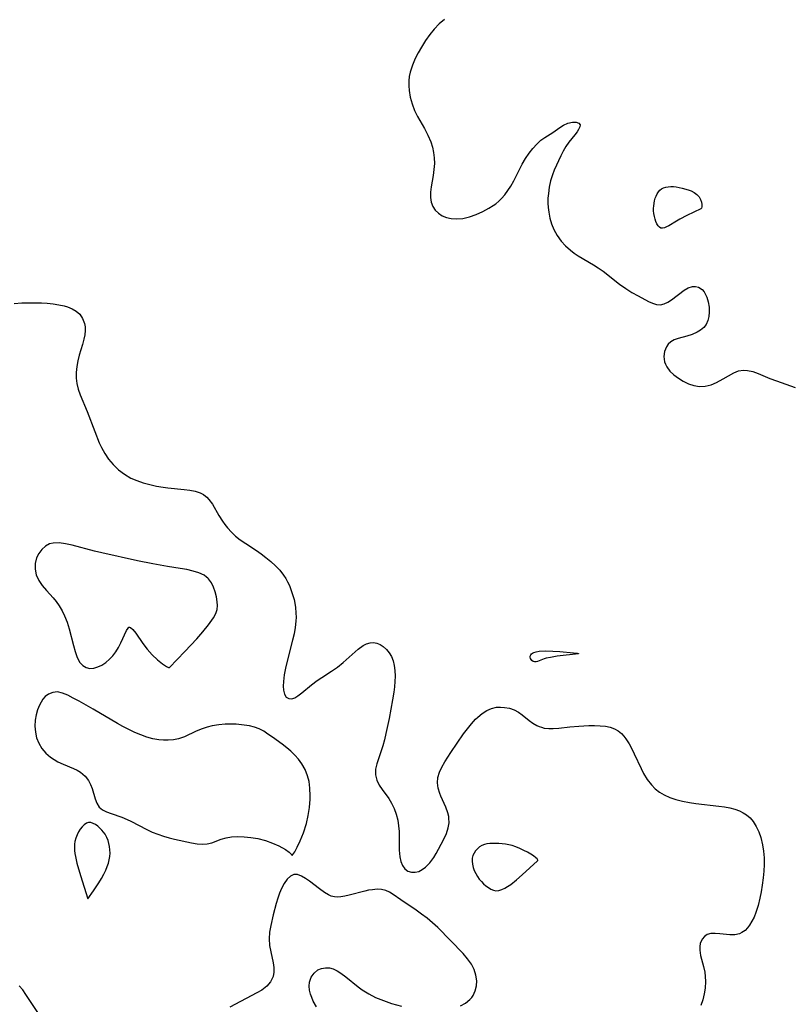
# Model space of a CAD drawing. Header units: inches. Extents: x 1073367 to 1082519, y 1569854 to 1574957.
# Tile 241 of 256: x 1077802 to 1077990, y 1573318 to 1573558. Entities that reach past the tile are written whole.
import ezdxf

# ---------------------------------------------------------------- set-up
doc = ezdxf.new("R2010")
doc.units = ezdxf.units.IN
doc.header["$MEASUREMENT"] = 0
doc.layers.add('CGG_CurvaNivelLidar_v1', color=7, linetype='Continuous', lineweight=30, true_color=0x008008)

msp = doc.modelspace()

# ---------------------------------------------------------------- linework, layer by layer
at = {"layer": 'CGG_CurvaNivelLidar_v1'}
for points in [[(1077905.7149, 1573558.4486, 70.5), (1077904.4554, 1573557.3698, 70.5), (1077903.2421, 1573556.1134, 70.5), (1077902.1383, 1573554.7569, 70.5), (1077901.1281, 1573553.3262, 70.5), (1077900.0938, 1573551.6668, 70.5), (1077899.3146, 1573550.2957, 70.5), (1077898.601, 1573548.9061, 70.5), (1077897.8895, 1573547.27, 70.5), (1077897.3565, 1573545.5986, 70.5), (1077897.1406, 1573544.5259, 70.5), (1077897.0193, 1573543.4409, 70.5), (1077896.9926, 1573542.2629, 70.5), (1077897.0724, 1573541.0856, 70.5), (1077897.3608, 1573539.4357, 70.5), (1077897.8223, 1573537.8143, 70.5), (1077898.4263, 1573536.2348, 70.5), (1077899.1525, 1573534.7126, 70.5), (1077900.8355, 1573531.7704, 70.5), (1077901.6832, 1573530.1787, 70.5), (1077902.3877, 1573528.539, 70.5), (1077902.7907, 1573527.2257, 70.5), (1077903.0734, 1573525.9172, 70.5), (1077903.2435, 1573524.5947, 70.5), (1077903.2875, 1573523.2695, 70.5), (1077903.1814, 1573521.7892, 70.5), (1077902.9658, 1573520.3241, 70.5), (1077902.4854, 1573517.5297, 70.5), (1077902.3361, 1573516.2204, 70.5), (1077902.3169, 1573514.9609, 70.5), (1077902.4946, 1573513.7823, 70.5), (1077902.8955, 1573512.7592, 70.5), (1077903.5025, 1573511.8469, 70.5), (1077904.2849, 1573511.0651, 70.5), (1077905.2203, 1573510.4407, 70.5), (1077906.2542, 1573510.0112, 70.5), (1077907.3843, 1573509.7537, 70.5), (1077908.5815, 1573509.6675, 70.5), (1077910.2258, 1573509.8121, 70.5), (1077911.904, 1573510.2005, 70.5), (1077913.5189, 1573510.7587, 70.5), (1077915.1065, 1573511.4638, 70.5), (1077916.6396, 1573512.2953, 70.5), (1077917.675, 1573512.9554, 70.5), (1077918.3039, 1573513.4074, 70.5), (1077919.0252, 1573513.9973, 70.5), (1077919.6999, 1573514.6418, 70.5), (1077920.5248, 1573515.5935, 70.5), (1077921.2728, 1573516.6269, 70.5), (1077921.9625, 1573517.7206, 70.5), (1077922.7045, 1573519.0342, 70.5), (1077924.776, 1573523.0686, 70.5), (1077925.5758, 1573524.4477, 70.5), (1077926.4397, 1573525.7522, 70.5), (1077927.3473, 1573526.9299, 70.5), (1077928.3134, 1573527.9903, 70.5), (1077929.3325, 1573528.9062, 70.5), (1077930.313, 1573529.6114, 70.5), (1077932.2566, 1573530.8387, 70.5), (1077933.9808, 1573532.0534, 70.5), (1077934.826, 1573532.5844, 70.5), (1077935.9551, 1573533.0919, 70.5), (1077937.0399, 1573533.3515, 70.5), (1077937.6345, 1573533.3759, 70.5), (1077937.977, 1573533.3406, 70.5), (1077938.6017, 1573533.1173, 70.5), (1077938.9113, 1573532.706, 70.5), (1077938.8615, 1573532.2025, 70.5), (1077938.5679, 1573531.5796, 70.5), (1077938.1705, 1573530.9588, 70.5), (1077937.6708, 1573530.2836, 70.5), (1077936.1704, 1573528.4238, 70.5), (1077935.422, 1573527.3654, 70.5), (1077934.7905, 1573526.2691, 70.5), (1077934.2078, 1573525.0975, 70.5), (1077932.6125, 1573521.6397, 70.5), (1077932.1588, 1573520.4735, 70.5), (1077931.7121, 1573518.9878, 70.5), (1077931.382, 1573517.4565, 70.5), (1077931.1581, 1573515.8998, 70.5), (1077931.061, 1573514.7346, 70.5), (1077931.0385, 1573513.5695, 70.5), (1077931.101, 1573512.4496, 70.5), (1077931.2395, 1573511.3372, 70.5), (1077931.5299, 1573509.8718, 70.5), (1077931.9449, 1573508.4439, 70.5), (1077932.499, 1573507.0724, 70.5), (1077933.3107, 1573505.6097, 70.5), (1077934.2988, 1573504.2542, 70.5), (1077935.3731, 1573503.0844, 70.5), (1077936.5673, 1573502.0268, 70.5), (1077937.5044, 1573501.3283, 70.5), (1077938.4819, 1573500.6778, 70.5), (1077942.171, 1573498.4768, 70.5), (1077943.3651, 1573497.727, 70.5), (1077944.53, 1573496.8939, 70.5), (1077948.5311, 1573493.73, 70.5), (1077950.0953, 1573492.6374, 70.5), (1077951.621, 1573491.6994, 70.5), (1077953.1344, 1573490.8487, 70.5), (1077955.6542, 1573489.5259, 70.5), (1077956.6684, 1573489.0755, 70.5), (1077957.645, 1573488.7803, 70.5), (1077958.5949, 1573488.7067, 70.5), (1077959.5136, 1573488.8991, 70.5), (1077960.4179, 1573489.3079, 70.5), (1077961.309, 1573489.8686, 70.5), (1077964.403, 1573492.229, 70.5), (1077965.3964, 1573492.7995, 70.5), (1077966.3917, 1573493.1278, 70.5), (1077967.1641, 1573493.1601, 70.5), (1077967.8946, 1573492.9791, 70.5), (1077968.7776, 1573492.3855, 70.5), (1077969.2573, 1573491.8188, 70.5), (1077969.6144, 1573491.2256, 70.5), (1077969.9112, 1573490.5627, 70.5), (1077970.2657, 1573489.3879, 70.5), (1077970.471, 1573488.1352, 70.5), (1077970.5229, 1573486.8612, 70.5), (1077970.4344, 1573485.8105, 70.5), (1077970.1974, 1573484.8135, 70.5), (1077969.7775, 1573483.8901, 70.5), (1077969.1725, 1573483.0915, 70.5), (1077968.4187, 1573482.464, 70.5), (1077967.5362, 1573481.9528, 70.5), (1077966.3305, 1573481.4376, 70.5), (1077965.0634, 1573481.0281, 70.5), (1077962.9255, 1573480.4543, 70.5), (1077961.9555, 1573480.1074, 70.5), (1077961.1066, 1573479.6323, 70.5), (1077960.5049, 1573479.0806, 70.5), (1077960.0313, 1573478.4117, 70.5), (1077959.5772, 1573477.2696, 70.5), (1077959.4197, 1573476.0206, 70.5), (1077959.5822, 1573474.7486, 70.5), (1077959.7849, 1573474.1586, 70.5), (1077960.1399, 1573473.4778, 70.5), (1077960.8995, 1573472.4776, 70.5), (1077961.8632, 1573471.5496, 70.5), (1077962.9715, 1573470.7124, 70.5), (1077964.1808, 1573469.9808, 70.5), (1077965.4633, 1573469.377, 70.5), (1077966.7901, 1573468.9456, 70.5), (1077968.1437, 1573468.7409, 70.5), (1077969.5617, 1573468.814, 70.5), (1077970.9615, 1573469.1367, 70.5), (1077972.3115, 1573469.6557, 70.5), (1077973.952, 1573470.5364, 70.5), (1077976.5161, 1573472.066, 70.5), (1077977.6777, 1573472.552, 70.5), (1077978.8922, 1573472.7311, 70.5), (1077979.8935, 1573472.654, 70.5), (1077981.17, 1573472.3438, 70.5), (1077982.5026, 1573471.8636, 70.5), (1077985.3272, 1573470.6835, 70.5), (1077986.9588, 1573470.0552, 70.5), (1077991.5586, 1573468.4759, 70.5)], [(1077800.4748, 1573489.0273, 70), (1077802.3132, 1573489.1372, 70), (1077804.3223, 1573489.1747, 70), (1077807.1392, 1573489.1278, 70), (1077808.5204, 1573489.0477, 70), (1077809.9844, 1573488.9016, 70), (1077811.3951, 1573488.6865, 70), (1077812.733, 1573488.3927, 70), (1077813.56, 1573488.1486, 70), (1077814.6883, 1573487.6886, 70), (1077815.6837, 1573487.0984, 70), (1077816.5115, 1573486.3658, 70), (1077817.224, 1573485.3243, 70), (1077817.6676, 1573484.1229, 70), (1077817.8094, 1573483.3, 70), (1077817.8381, 1573482.3854, 70), (1077817.74, 1573481.3389, 70), (1077817.5331, 1573480.2681, 70), (1077817.1929, 1573478.9994, 70), (1077816.401, 1573476.3966, 70), (1077816.0366, 1573474.9865, 70), (1077815.7701, 1573473.5553, 70), (1077815.6414, 1573472.1657, 70), (1077815.6534, 1573470.7787, 70), (1077815.8211, 1573469.4092, 70), (1077816.165, 1573468.0255, 70), (1077816.639, 1573466.6593, 70), (1077818.3032, 1573462.6121, 70), (1077820.1853, 1573457.7208, 70), (1077821.3068, 1573454.9268, 70), (1077821.8326, 1573453.7849, 70), (1077822.652, 1573452.2973, 70), (1077823.5959, 1573450.8983, 70), (1077824.6664, 1573449.6077, 70), (1077825.9948, 1573448.3385, 70), (1077827.4626, 1573447.237, 70), (1077829.0543, 1573446.32, 70), (1077830.4621, 1573445.7082, 70), (1077832.0345, 1573445.1655, 70), (1077833.6507, 1573444.7158, 70), (1077835.2918, 1573444.3468, 70), (1077836.941, 1573444.0519, 70), (1077838.0424, 1573443.8954, 70), (1077842.0384, 1573443.5198, 70), (1077843.4402, 1573443.3518, 70), (1077844.7605, 1573443.0946, 70), (1077845.9718, 1573442.6956, 70), (1077846.7635, 1573442.2848, 70), (1077847.3219, 1573441.8808, 70), (1077847.5892, 1573441.6458, 70), (1077848.1122, 1573441.0978, 70), (1077848.9871, 1573439.8888, 70), (1077850.5521, 1573437.1356, 70), (1077851.4197, 1573435.7391, 70), (1077852.0115, 1573434.9353, 70), (1077852.6549, 1573434.1567, 70), (1077853.6148, 1573433.1179, 70), (1077854.6491, 1573432.1396, 70), (1077855.7579, 1573431.2422, 70), (1077857.1476, 1573430.2972, 70), (1077859.7623, 1573428.5906, 70), (1077860.9268, 1573427.7529, 70), (1077862.0714, 1573426.8759, 70), (1077863.2654, 1573425.8942, 70), (1077864.4009, 1573424.8624, 70), (1077865.4495, 1573423.7668, 70), (1077866.377, 1573422.5897, 70), (1077866.9167, 1573421.7479, 70), (1077867.3799, 1573420.9139, 70), (1077867.7966, 1573420.0487, 70), (1077868.4466, 1573418.3531, 70), (1077868.9374, 1573416.5863, 70), (1077869.2744, 1573414.7742, 70), (1077869.4247, 1573413.2557, 70), (1077869.4432, 1573412.2942, 70), (1077869.4036, 1573411.3272, 70), (1077869.2335, 1573409.7807, 70), (1077868.9589, 1573408.2341, 70), (1077868.6078, 1573406.6944, 70), (1077867.2299, 1573401.5428, 70), (1077866.8373, 1573399.8169, 70), (1077866.5263, 1573398.1491, 70), (1077866.332, 1573396.5752, 70), (1077866.2875, 1573395.4286, 70), (1077866.3556, 1573394.4009, 70), (1077866.5887, 1573393.432, 70), (1077867.0146, 1573392.7319, 70), (1077867.6557, 1573392.3646, 70), (1077868.4438, 1573392.3494, 70), (1077869.1347, 1573392.5895, 70), (1077869.8561, 1573393.0158, 70), (1077870.8256, 1573393.767, 70), (1077873.2195, 1573395.7666, 70), (1077874.5709, 1573396.7878, 70), (1077875.7257, 1573397.5584, 70), (1077878.1215, 1573399.067, 70), (1077879.5967, 1573400.0772, 70), (1077880.9962, 1573401.1658, 70), (1077884.6621, 1573404.4977, 70), (1077885.8499, 1573405.3525, 70), (1077886.7107, 1573405.7871, 70), (1077887.5746, 1573406.0485, 70), (1077888.4243, 1573406.1086, 70), (1077889.2376, 1573405.9494, 70), (1077890.0178, 1573405.6034, 70), (1077890.7624, 1573405.1093, 70), (1077891.5382, 1573404.4213, 70), (1077892.2286, 1573403.5996, 70), (1077892.7935, 1573402.6459, 70), (1077893.188, 1573401.6054, 70), (1077893.4516, 1573400.466, 70), (1077893.6069, 1573399.251, 70), (1077893.6711, 1573397.8819, 70), (1077893.6433, 1573396.5856, 70), (1077893.5417, 1573395.264, 70), (1077893.3739, 1573393.9281, 70), (1077893.0486, 1573392.0482, 70), (1077892.1804, 1573387.4906, 70), (1077891.4217, 1573383.8457, 70), (1077891.0717, 1573382.3158, 70), (1077890.6823, 1573380.8366, 70), (1077889.2259, 1573376.4597, 70), (1077888.9006, 1573375.1091, 70), (1077888.8525, 1573373.7363, 70), (1077889.1672, 1573372.4251, 70), (1077889.7693, 1573371.2277, 70), (1077890.4947, 1573370.147, 70), (1077892.1042, 1573367.9235, 70), (1077892.4394, 1573367.4032, 70), (1077892.7773, 1573366.8213, 70), (1077893.4244, 1573365.5049, 70), (1077893.9523, 1573364.1069, 70), (1077894.3325, 1573362.6442, 70), (1077894.5317, 1573361.2887, 70), (1077894.6277, 1573359.91, 70), (1077894.7019, 1573355.2704, 70), (1077894.8442, 1573353.6701, 70), (1077895.0874, 1573352.5273, 70), (1077895.4717, 1573351.533, 70), (1077896.019, 1573350.7389, 70), (1077896.7634, 1573350.183, 70), (1077897.6452, 1573349.8976, 70), (1077898.6056, 1573349.8918, 70), (1077899.4611, 1573350.122, 70), (1077900.3102, 1573350.5482, 70), (1077901.1285, 1573351.1465, 70), (1077902.1897, 1573352.234, 70), (1077903.1439, 1573353.5346, 70), (1077903.7512, 1573354.5328, 70), (1077904.3215, 1573355.5715, 70), (1077905.5806, 1573358.0307, 70), (1077906.2084, 1573359.4203, 70), (1077906.6771, 1573360.7955, 70), (1077906.8839, 1573361.9787, 70), (1077906.8494, 1573363.17, 70), (1077906.7899, 1573363.5614, 70), (1077906.5717, 1573364.459, 70), (1077906.0634, 1573365.8062, 70), (1077904.8498, 1573368.4808, 70), (1077904.606, 1573369.1286, 70), (1077904.243, 1573370.4406, 70), (1077904.0747, 1573371.7699, 70), (1077904.1558, 1573373.0886, 70), (1077904.5202, 1573374.3632, 70), (1077905.1079, 1573375.6247, 70), (1077905.844, 1573376.8973, 70), (1077907.2995, 1573379.1594, 70), (1077910.4207, 1573383.7363, 70), (1077911.3558, 1573385.0165, 70), (1077912.3245, 1573386.2319, 70), (1077913.341, 1573387.349, 70), (1077913.8824, 1573387.8664, 70), (1077914.9807, 1573388.7413, 70), (1077916.116, 1573389.4384, 70), (1077917.2919, 1573389.9532, 70), (1077918.4952, 1573390.2511, 70), (1077919.4752, 1573390.3127, 70), (1077920.4559, 1573390.2379, 70), (1077921.6413, 1573389.9972, 70), (1077922.7836, 1573389.6055, 70), (1077923.8517, 1573389.0648, 70), (1077924.7607, 1573388.436, 70), (1077926.4862, 1573387.0241, 70), (1077927.3703, 1573386.3702, 70), (1077928.3146, 1573385.8079, 70), (1077928.9285, 1573385.5302, 70), (1077929.4488, 1573385.3497, 70), (1077930.1643, 1573385.1753, 70), (1077931.2415, 1573385.0451, 70), (1077932.36, 1573385.0328, 70), (1077933.6914, 1573385.1255, 70), (1077936.4545, 1573385.4483, 70), (1077938.6341, 1573385.645, 70), (1077941.0378, 1573385.7866, 70), (1077942.4446, 1573385.7996, 70), (1077943.8157, 1573385.7404, 70), (1077945.1313, 1573385.5943, 70), (1077946.2792, 1573385.3601, 70), (1077947.3459, 1573384.9848, 70), (1077948.2482, 1573384.4732, 70), (1077949.0582, 1573383.8094, 70), (1077949.6205, 1573383.1989, 70), (1077950.1365, 1573382.519, 70), (1077950.9209, 1573381.2766, 70), (1077951.6488, 1573379.928, 70), (1077952.1603, 1573378.8968, 70), (1077953.8261, 1573375.3214, 70), (1077954.4524, 1573374.0903, 70), (1077955.332, 1573372.6185, 70), (1077956.3545, 1573371.2756, 70), (1077957.2905, 1573370.3348, 70), (1077958.3322, 1573369.5118, 70), (1077959.4698, 1573368.8138, 70), (1077960.8487, 1573368.1845, 70), (1077962.3145, 1573367.6925, 70), (1077963.9958, 1573367.2767, 70), (1077965.7307, 1573366.9563, 70), (1077967.2002, 1573366.7416, 70), (1077972.8562, 1573366.098, 70), (1077974.2413, 1573365.8897, 70), (1077975.5848, 1573365.6248, 70), (1077976.7797, 1573365.3084, 70), (1077977.9106, 1573364.8977, 70), (1077978.7916, 1573364.4646, 70), (1077979.6063, 1573363.9417, 70), (1077980.4938, 1573363.1821, 70), (1077981.2632, 1573362.2977, 70), (1077982.019, 1573361.1103, 70), (1077982.6301, 1573359.8012, 70), (1077983.1189, 1573358.3998, 70), (1077983.5676, 1573356.6128, 70), (1077983.826, 1573355.0543, 70), (1077983.9651, 1573353.461, 70), (1077983.9774, 1573351.8405, 70), (1077983.8887, 1573350.2063, 70), (1077983.7287, 1573348.5673, 70), (1077983.4882, 1573346.7358, 70), (1077983.2283, 1573345.1453, 70), (1077982.9223, 1573343.5845, 70), (1077982.4825, 1573341.7631, 70), (1077981.9376, 1573340.0419, 70), (1077981.4863, 1573338.9423, 70), (1077980.973, 1573337.9226, 70), (1077980.4014, 1573336.9983, 70), (1077979.8672, 1573336.3004, 70), (1077979.2798, 1573335.7038, 70), (1077978.4929, 1573335.1472, 70), (1077977.901, 1573334.8716, 70), (1077976.8165, 1573334.5984, 70), (1077975.529, 1573334.578, 70), (1077973.1248, 1573334.8733, 70), (1077971.955, 1573334.9682, 70), (1077970.9311, 1573334.9098, 70), (1077970.0155, 1573334.6466, 70), (1077969.3253, 1573334.1973, 70), (1077968.7822, 1573333.5679, 70), (1077968.3185, 1573332.4986, 70), (1077968.1952, 1573331.7177, 70), (1077968.1984, 1573330.8816, 70), (1077968.4095, 1573329.5455, 70), (1077969.1223, 1573326.8526, 70), (1077969.4087, 1573325.5059, 70), (1077969.5368, 1573324.379, 70), (1077969.5728, 1573323.2208, 70), (1077969.4855, 1573321.5943, 70), (1077969.2736, 1573320.1377, 70), (1077968.9363, 1573318.7025, 70), (1077968.4689, 1573317.3126, 70)], [(1077909.6521, 1573317.2258, 70), (1077910.8979, 1573317.9197, 70), (1077911.9453, 1573318.761, 70), (1077912.405, 1573319.2717, 70), (1077912.7537, 1573319.782, 70), (1077913.2678, 1573320.8857, 70), (1077913.569, 1573322.0979, 70), (1077913.642, 1573323.3768, 70), (1077913.4571, 1573324.7407, 70), (1077913.0266, 1573326.0988, 70), (1077912.3684, 1573327.414, 70), (1077911.4192, 1573328.76, 70), (1077910.2937, 1573330.0467, 70), (1077904.116, 1573336.36, 70), (1077902.821, 1573337.5642, 70), (1077901.5109, 1573338.6542, 70), (1077900.1645, 1573339.6744, 70), (1077898.8063, 1573340.6351, 70), (1077895.0366, 1573343.1741, 70), (1077893.175, 1573344.4955, 70), (1077892.3064, 1573345.055, 70), (1077891.4002, 1573345.4705, 70), (1077890.3745, 1573345.6989, 70), (1077889.2677, 1573345.7464, 70), (1077888.1053, 1573345.6471, 70), (1077887.1766, 1573345.488, 70), (1077886.2345, 1573345.2783, 70), (1077882.4093, 1573344.2778, 70), (1077881.4022, 1573344.0553, 70), (1077880.4335, 1573343.8982, 70), (1077879.6053, 1573343.8374, 70), (1077878.8092, 1573343.8899, 70), (1077878.0656, 1573344.0768, 70), (1077877.3456, 1573344.3839, 70), (1077876.4063, 1573344.9437, 70), (1077875.1907, 1573345.816, 70), (1077872.7543, 1573347.7016, 70), (1077871.741, 1573348.4193, 70), (1077870.7583, 1573348.9916, 70), (1077869.8178, 1573349.3409, 70), (1077868.9346, 1573349.3763, 70), (1077868.0664, 1573348.9881, 70), (1077867.2739, 1573348.2298, 70), (1077866.5515, 1573347.1922, 70), (1077865.899, 1573345.9465, 70), (1077865.4133, 1573344.7974, 70), (1077864.9747, 1573343.5724, 70), (1077864.5622, 1573342.234, 70), (1077863.8519, 1573339.487, 70), (1077863.2461, 1573336.8599, 70), (1077862.945, 1573335.2334, 70), (1077862.8248, 1573333.6276, 70), (1077862.9583, 1573332.0216, 70), (1077863.2619, 1573330.4337, 70), (1077863.8385, 1573327.7595, 70), (1077863.9978, 1573326.5772, 70), (1077864.0149, 1573325.4463, 70), (1077863.8272, 1573324.3847, 70), (1077863.2196, 1573323.1502, 70), (1077862.2656, 1573322.0532, 70), (1077861.047, 1573321.0926, 70), (1077859.8658, 1573320.3838, 70), (1077853.2303, 1573316.89, 70)], [(1077874.443, 1573316.9979, 70), (1077873.6425, 1573318.4205, 70), (1077873.2802, 1573319.2406, 70), (1077872.9913, 1573320.059, 70), (1077872.7372, 1573321.0858, 70), (1077872.629, 1573322.0782, 70), (1077872.6922, 1573323.0173, 70), (1077873.1047, 1573324.221, 70), (1077873.8296, 1573325.2351, 70), (1077874.7929, 1573326.0048, 70), (1077875.6708, 1573326.3932, 70), (1077876.6204, 1573326.574, 70), (1077877.6063, 1573326.5238, 70), (1077878.5336, 1573326.2542, 70), (1077879.4653, 1573325.8063, 70), (1077880.4033, 1573325.2247, 70), (1077881.5913, 1573324.3626, 70), (1077884.6432, 1573321.8559, 70), (1077885.6315, 1573321.12, 70), (1077887.2036, 1573320.1531, 70), (1077888.8957, 1573319.3073, 70), (1077890.1641, 1573318.7627, 70), (1077891.4685, 1573318.2646, 70), (1077892.8018, 1573317.8118, 70), (1077895.212, 1573317.1217, 70)], [(1077806.6059, 1573315.0924, 70), (1077803.3458, 1573320.0526, 70), (1077802.5578, 1573321.1538, 70), (1077801.7062, 1573322.1551, 70)]]:
    msp.add_polyline3d(points, dxfattribs=at)
for points in [[(1077968.5, 1573512.1188, 70.5), (1077965.0716, 1573510.482, 70.5), (1077963.2988, 1573509.6006, 70.5), (1077962.4837, 1573509.1587, 70.5), (1077960.6011, 1573508.0071, 70.5), (1077960.0659, 1573507.7108, 70.5), (1077959.5603, 1573507.4922, 70.5), (1077959.0913, 1573507.3853, 70.5), (1077958.6691, 1573507.4323, 70.5), (1077958.311, 1573507.6581, 70.5), (1077957.9989, 1573508.0289, 70.5), (1077957.7248, 1573508.5053, 70.5), (1077957.4848, 1573509.0578, 70.5), (1077957.2788, 1573509.6643, 70.5), (1077957.1104, 1573510.3085, 70.5), (1077956.9872, 1573510.978, 70.5), (1077956.9208, 1573511.6636, 70.5), (1077956.9181, 1573512.2704, 70.5), (1077956.96, 1573512.8783, 70.5), (1077957.1569, 1573514.1147, 70.5), (1077957.3199, 1573514.7268, 70.5), (1077957.5275, 1573515.2872, 70.5), (1077957.7836, 1573515.811, 70.5), (1077958.0872, 1573516.2881, 70.5), (1077958.4405, 1573516.705, 70.5), (1077958.8497, 1573517.044, 70.5), (1077959.3464, 1573517.301, 70.5), (1077959.8976, 1573517.4693, 70.5), (1077960.4889, 1573517.5663, 70.5), (1077961.1086, 1573517.6045, 70.5), (1077961.7471, 1573517.5914, 70.5), (1077962.3964, 1573517.5307, 70.5), (1077963.137, 1573517.4078, 70.5), (1077963.8783, 1573517.2426, 70.5), (1077965.3499, 1573516.8368, 70.5), (1077966.093, 1573516.5483, 70.5), (1077966.8201, 1573516.1631, 70.5), (1077967.4785, 1573515.6778, 70.5), (1077968.0178, 1573515.0912, 70.5), (1077968.3854, 1573514.4581, 70.5), (1077968.6153, 1573513.801, 70.5), (1077968.7174, 1573513.1796, 70.5), (1077968.7096, 1573512.6528, 70.5), (1077968.6514, 1573512.3519, 70.5), (1077968.5781, 1573512.1772, 70.5)], [(1077838.5, 1573399.9737, 70), (1077842.2507, 1573403.8633, 70), (1077845.1265, 1573406.9887, 70), (1077846.654, 1573408.7327, 70), (1077848.0464, 1573410.4406, 70), (1077849.2392, 1573412.1411, 70), (1077849.7922, 1573413.2018, 70), (1077850.1118, 1573414.1934, 70), (1077850.1965, 1573415.119, 70), (1077850.1505, 1573416.0524, 70), (1077849.9711, 1573417.2704, 70), (1077849.6749, 1573418.4783, 70), (1077849.2627, 1573419.6366, 70), (1077848.7258, 1573420.7042, 70), (1077848.0463, 1573421.6358, 70), (1077847.8695, 1573421.8233, 70), (1077847.5648, 1573422.1041, 70), (1077846.9275, 1573422.5519, 70), (1077845.6875, 1573423.1331, 70), (1077844.2621, 1573423.5781, 70), (1077842.7041, 1573423.9313, 70), (1077841.0535, 1573424.228, 70), (1077838.0289, 1573424.7012, 70), (1077834.371, 1573425.3373, 70), (1077830.6666, 1573426.0887, 70), (1077821.9248, 1573427.9837, 70), (1077820.1229, 1573428.4247, 70), (1077814.7061, 1573429.8854, 70), (1077813.0356, 1573430.2471, 70), (1077811.4571, 1573430.4469, 70), (1077810.003, 1573430.404, 70), (1077809.1472, 1573430.2002, 70), (1077808.1095, 1573429.6573, 70), (1077807.229, 1573428.8625, 70), (1077806.5113, 1573427.8801, 70), (1077805.9744, 1573426.7628, 70), (1077805.6267, 1573425.4292, 70), (1077805.5793, 1573424.0413, 70), (1077805.8764, 1573422.6449, 70), (1077806.4876, 1573421.294, 70), (1077807.3633, 1573420.0217, 70), (1077808.4101, 1573418.7974, 70), (1077809.994, 1573417.0494, 70), (1077810.7573, 1573416.1178, 70), (1077811.5205, 1573415.0301, 70), (1077812.2043, 1573413.8709, 70), (1077812.8023, 1573412.6522, 70), (1077813.4313, 1573411.0466, 70), (1077813.9476, 1573409.3977, 70), (1077814.974, 1573405.3799, 70), (1077815.3841, 1573403.888, 70), (1077815.8987, 1573402.4147, 70), (1077816.575, 1573401.1918, 70), (1077817.2662, 1573400.4767, 70), (1077818.0835, 1573399.9911, 70), (1077818.9911, 1573399.7629, 70), (1077819.9476, 1573399.8139, 70), (1077820.9342, 1573400.1045, 70), (1077821.9253, 1573400.5924, 70), (1077822.8785, 1573401.2308, 70), (1077823.7897, 1573401.9986, 70), (1077824.6351, 1573402.8728, 70), (1077825.3875, 1573403.8356, 70), (1077826.0086, 1573404.8363, 70), (1077826.5951, 1573405.9839, 70), (1077827.9452, 1573409.0098, 70), (1077828.3339, 1573409.6286, 70), (1077828.5355, 1573409.815, 70), (1077828.7329, 1573409.8695, 70), (1077828.9771, 1573409.7966, 70), (1077829.5483, 1573409.2775, 70), (1077830.2308, 1573408.3626, 70), (1077831.9566, 1573405.8466, 70), (1077833.0039, 1573404.4878, 70), (1077834.2457, 1573403.1099, 70), (1077835.5762, 1573401.8607, 70), (1077836.8014, 1573400.8743, 70), (1077837.7818, 1573400.2118, 70), (1077838.265, 1573399.971, 70)], [(1077938.5, 1573403.3535, 70), (1077933.3329, 1573402.7192, 70), (1077931.6798, 1573402.4654, 70), (1077930.652, 1573402.242, 70), (1077930.166, 1573402.1026, 70), (1077929.7084, 1573401.9382, 70), (1077928.5367, 1573401.429, 70), (1077928.1735, 1573401.3516, 70), (1077927.8065, 1573401.3719, 70), (1077927.4615, 1573401.4825, 70), (1077927.1587, 1573401.6672, 70), (1077926.9231, 1573401.9157, 70), (1077926.788, 1573402.1881, 70), (1077926.7302, 1573402.4849, 70), (1077926.752, 1573402.7841, 70), (1077926.8618, 1573403.064, 70), (1077927.0437, 1573403.2856, 70), (1077927.2908, 1573403.4762, 70), (1077927.5881, 1573403.6383, 70), (1077928.1565, 1573403.8438, 70), (1077928.9369, 1573403.9753, 70), (1077930.5362, 1573404.0205, 70), (1077933.9467, 1573403.8698, 70), (1077937.3183, 1573403.5819, 70), (1077938.2281, 1573403.4549, 70), (1077938.4642, 1573403.3997, 70), (1077938.5218, 1573403.3697, 70)], [(1077868.5, 1573354.0069, 70), (1077868.6663, 1573354.2143, 70), (1077869.1102, 1573354.9295, 70), (1077869.7392, 1573356.075, 70), (1077870.4625, 1573357.5812, 70), (1077871.2624, 1573359.5737, 70), (1077871.9682, 1573361.8227, 70), (1077872.4137, 1573363.7788, 70), (1077872.7201, 1573365.7766, 70), (1077872.8799, 1573367.7523, 70), (1077872.9026, 1573368.6203, 70), (1077872.8399, 1573370.4404, 70), (1077872.6181, 1573372.0797, 70), (1077872.2375, 1573373.5003, 70), (1077871.6364, 1573375.0261, 70), (1077870.8597, 1573376.4493, 70), (1077870.0697, 1573377.5469, 70), (1077869.1744, 1573378.562, 70), (1077868.1968, 1573379.4995, 70), (1077867.1458, 1573380.375, 70), (1077866.0616, 1573381.2042, 70), (1077863.7157, 1573382.9133, 70), (1077862.5704, 1573383.7096, 70), (1077861.5293, 1573384.3868, 70), (1077860.4549, 1573384.9573, 70), (1077859.2892, 1573385.382, 70), (1077858.0485, 1573385.6801, 70), (1077856.1103, 1573385.9652, 70), (1077854.7967, 1573386.0872, 70), (1077853.4641, 1573386.1516, 70), (1077852.1216, 1573386.139, 70), (1077850.5289, 1573386.0006, 70), (1077848.9531, 1573385.7274, 70), (1077847.7032, 1573385.4077, 70), (1077846.4875, 1573385.0003, 70), (1077845.0107, 1573384.3751, 70), (1077842.1519, 1573383.0617, 70), (1077840.6993, 1573382.5544, 70), (1077839.4515, 1573382.2915, 70), (1077838.1679, 1573382.1737, 70), (1077837.0316, 1573382.1836, 70), (1077835.8848, 1573382.2934, 70), (1077834.4164, 1573382.5707, 70), (1077832.9481, 1573382.9788, 70), (1077831.4854, 1573383.4961, 70), (1077830.0343, 1573384.1074, 70), (1077829.1448, 1573384.5259, 70), (1077827.1005, 1573385.5757, 70), (1077825.769, 1573386.3151, 70), (1077819.7743, 1573389.8144, 70), (1077816.3878, 1573391.7129, 70), (1077814.9414, 1573392.4989, 70), (1077813.5746, 1573393.195, 70), (1077812.3068, 1573393.7287, 70), (1077811.094, 1573393.996, 70), (1077809.9498, 1573393.9001, 70), (1077808.8789, 1573393.4622, 70), (1077808.0876, 1573392.8591, 70), (1077807.5155, 1573392.2123, 70), (1077807.0667, 1573391.5372, 70), (1077806.6758, 1573390.7898, 70), (1077806.2142, 1573389.6275, 70), (1077805.8661, 1573388.383, 70), (1077805.6397, 1573387.0867, 70), (1077805.5494, 1573385.6059, 70), (1077805.6603, 1573384.1308, 70), (1077805.9768, 1573382.7743, 70), (1077806.4902, 1573381.4828, 70), (1077807.2576, 1573380.1822, 70), (1077808.2138, 1573379.021, 70), (1077809.3373, 1573378.0328, 70), (1077810.2355, 1573377.4465, 70), (1077811.19, 1573376.9408, 70), (1077812.4699, 1573376.3631, 70), (1077815.0176, 1573375.2791, 70), (1077815.8924, 1573374.8462, 70), (1077816.7058, 1573374.3615, 70), (1077817.8392, 1573373.4223, 70), (1077818.6611, 1573372.353, 70), (1077819.1777, 1573371.4089, 70), (1077819.5845, 1573370.4206, 70), (1077820.3014, 1573367.9002, 70), (1077820.7023, 1573366.7703, 70), (1077821.2993, 1573365.8242, 70), (1077822.0926, 1573365.1747, 70), (1077823.0931, 1573364.6699, 70), (1077824.2447, 1573364.2419, 70), (1077826.8183, 1573363.3619, 70), (1077828.1012, 1573362.8262, 70), (1077829.0142, 1573362.393, 70), (1077832.8938, 1573360.365, 70), (1077834.2418, 1573359.7349, 70), (1077835.5989, 1573359.2, 70), (1077836.9873, 1573358.7388, 70), (1077838.3925, 1573358.3396, 70), (1077839.7397, 1573358.0058, 70), (1077843.8375, 1573357.1078, 70), (1077845.2376, 1573356.8644, 70), (1077846.5875, 1573356.7595, 70), (1077847.6724, 1573356.8314, 70), (1077848.8587, 1573357.1066, 70), (1077851.153, 1573357.9615, 70), (1077852.3435, 1573358.3504, 70), (1077853.6415, 1573358.5543, 70), (1077855.1366, 1573358.6128, 70), (1077856.7146, 1573358.5638, 70), (1077858.3723, 1573358.4057, 70), (1077860.0544, 1573358.1249, 70), (1077861.9269, 1573357.6529, 70), (1077863.6835, 1573357.05, 70), (1077865.2509, 1573356.3592, 70), (1077866.8249, 1573355.463, 70), (1077867.7601, 1573354.7936, 70), (1077868.3349, 1573354.2809, 70)], [(1077818.5, 1573343.4142, 70), (1077819.9168, 1573345.3815, 70), (1077821.1886, 1573347.3322, 70), (1077821.8268, 1573348.3921, 70), (1077822.4129, 1573349.4491, 70), (1077822.8883, 1573350.415, 70), (1077823.2529, 1573351.2923, 70), (1077823.5264, 1573352.1122, 70), (1077823.7396, 1573352.9402, 70), (1077823.8764, 1573353.7754, 70), (1077823.9226, 1573354.5778, 70), (1077823.8956, 1573355.3795, 70), (1077823.8056, 1573356.1736, 70), (1077823.6567, 1573356.9521, 70), (1077823.4473, 1573357.7052, 70), (1077823.1708, 1573358.421, 70), (1077822.727, 1573359.2167, 70), (1077822.3429, 1573359.7365, 70), (1077821.9184, 1573360.2216, 70), (1077821.4661, 1573360.6713, 70), (1077820.9159, 1573361.1464, 70), (1077820.3539, 1573361.5525, 70), (1077819.7899, 1573361.8674, 70), (1077819.2334, 1573362.0608, 70), (1077818.6942, 1573362.0926, 70), (1077818.141, 1573361.9095, 70), (1077817.6177, 1573361.5419, 70), (1077817.1239, 1573361.0388, 70), (1077816.6626, 1573360.4368, 70), (1077816.2404, 1573359.7624, 70), (1077815.8683, 1573359.034, 70), (1077815.5629, 1573358.2636, 70), (1077815.3481, 1573357.4577, 70), (1077815.2529, 1573356.7398, 70), (1077815.23, 1573356.0044, 70), (1077815.2647, 1573355.2571, 70), (1077815.3463, 1573354.5023, 70), (1077815.4672, 1573353.7433, 70), (1077815.8158, 1573352.1624, 70), (1077816.6887, 1573349.0968, 70)], [(1077928.5, 1573352.7032, 70), (1077928.5886, 1573352.7537, 70), (1077928.5942, 1573352.8617, 70), (1077928.5222, 1573353.0169, 70), (1077928.3883, 1573353.1879, 70), (1077928.0835, 1573353.474, 70), (1077927.5382, 1573353.8841, 70), (1077926.84, 1573354.3342, 70), (1077926.0242, 1573354.8027, 70), (1077925.1276, 1573355.2675, 70), (1077924.1877, 1573355.7061, 70), (1077923.242, 1573356.095, 70), (1077922.3284, 1573356.4104, 70), (1077921.4838, 1573356.6289, 70), (1077920.6777, 1573356.7719, 70), (1077919.0605, 1573356.9328, 70), (1077917.5369, 1573356.957, 70), (1077916.8311, 1573356.9159, 70), (1077916.1498, 1573356.8272, 70), (1077915.5021, 1573356.6766, 70), (1077914.8992, 1573356.4463, 70), (1077914.3159, 1573356.0966, 70), (1077913.7979, 1573355.6572, 70), (1077913.348, 1573355.1484, 70), (1077912.9747, 1573354.5851, 70), (1077912.6927, 1573353.978, 70), (1077912.5233, 1573353.334, 70), (1077912.4866, 1573352.6037, 70), (1077912.5778, 1573351.8503, 70), (1077912.77, 1573351.0873, 70), (1077913.0454, 1573350.327, 70), (1077913.3942, 1573349.5823, 70), (1077913.8141, 1573348.8672, 70), (1077914.2732, 1573348.2343, 70), (1077914.7819, 1573347.6417, 70), (1077915.3271, 1573347.0918, 70), (1077915.899, 1573346.5911, 70), (1077916.4904, 1573346.1505, 70), (1077917.0962, 1573345.7868, 70), (1077917.7129, 1573345.5239, 70), (1077918.3384, 1573345.3946, 70), (1077919.0475, 1573345.4402, 70), (1077919.7626, 1573345.6521, 70), (1077920.4813, 1573345.9875, 70), (1077921.2014, 1573346.4138, 70), (1077921.9576, 1573346.9385, 70), (1077923.3543, 1573348.0495, 70), (1077924.7487, 1573349.2572, 70)]]:
    msp.add_polyline3d(points, close=True, dxfattribs=at)

doc.saveas('drawing.dxf')
